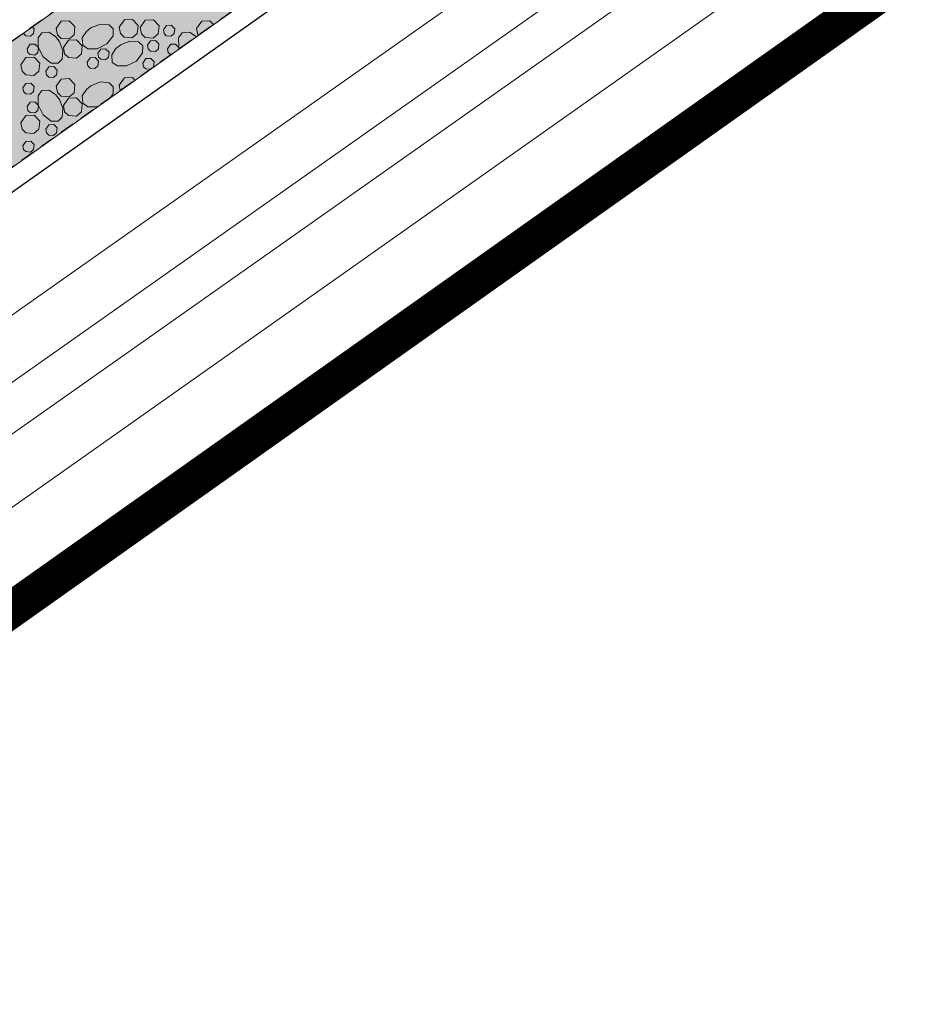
# Model space of a CAD drawing. Header units: metres. Extents: x 148425 to 149111, y 486065 to 486671.
# Tile 51 of 81: x 148766 to 148803, y 486362 to 486403. Entities that reach past the tile are written whole.
import ezdxf

# ---------------------------------------------------------------- set-up
doc = ezdxf.new("R2010")
doc.units = ezdxf.units.M
doc.header["$MEASUREMENT"] = 0
doc.linetypes.add('DGN Style 2', pattern=[1, 0.6, -0.4])
for name, color, linetype, lineweight in [('BWR-verw-drain ø 60', 60, 'drainage60w', 30), ('BWR-verw-situatie', 214, 'DGN Style 2', 13), ('TOP-L-topo objecten vlak', 7, 'Continuous', 0), ('WVB-alg-onderhoek', 7, 'Continuous', 30), ('WVB-alg-werkgrens', 6, 'Continuous', 53), ('WVB-pen-dik 013', 1, 'Continuous', 0), ('WVB-raster-20%', 254, 'Continuous', 30)]:
    doc.layers.add(name, color=color, linetype=linetype, lineweight=lineweight)
doc.styles.add('Style-WORKING', font='WORKING.shx')
doc.linetypes.add('drainage60w', pattern='A,2.1,["V",Style-WORKING,S=0.700002,R=0,X=-0.228,Y=-0.367],2.9,-0.32,0.02,-0.32,1,-0.32,5', length=11.98)

msp = doc.modelspace()

# ---------------------------------------------------------------- hatches: boundary and pattern name
at = {"layer": 'WVB-raster-20%', "linetype": 'Continuous', "lineweight": 0}
msp.add_hatch(color=256, dxfattribs=at).paths.add_polyline_path([(148924.789, 486510.032), (148922.439, 486513.361), (148903.543, 486500), (148747.547, 486389.546), (148744.596, 486388.204), (148728.278, 486376.797), (148726.384, 486374.527), (148583.29, 486273.18), (148579.06, 486270.35), (148577.545, 486269.321), (148570.335, 486264.284), (148554.904, 486255.134), (148557.704, 486250.188), (148559.694, 486251.626), (148727.071, 486370.042), (148730.958, 486371.59), (148748.805, 486384.219), (148750.944, 486386.728), (148910.697, 486500)], flags=0)

# ---------------------------------------------------------------- linework, layer by layer
at = {"layer": 'BWR-verw-drain ø 60', "linetype": 'drainage60w', "ltscale": 2.5, "flags": 128}
msp.add_lwpolyline([(148601.744, 486280.34), (148602.092, 486280.586), (148664.879, 486324.831), (148884.356, 486480.137), (148885.744, 486481.119)], dxfattribs=at)
at = {"layer": 'BWR-verw-situatie', "flags": 128}
for points in [[(148922.439, 486513.361), (148903.543, 486500), (148747.547, 486389.546), (148744.596, 486388.204), (148728.278, 486376.797), (148726.384, 486374.527), (148583.29, 486273.18), (148579.06, 486270.35), (148577.545, 486269.321), (148570.335, 486264.284), (148554.904, 486255.134)], [(148557.704, 486250.188), (148559.694, 486251.626), (148727.071, 486370.042), (148731.453, 486371.787), (148748.351, 486383.686), (148750.944, 486386.728), (148910.697, 486500), (148924.789, 486510.032)]]:
    msp.add_lwpolyline(points, dxfattribs=at)
at = {"layer": 'TOP-L-topo objecten vlak', "color": 7, "linetype": 'Continuous', "lineweight": 0}
for p, q in [((148927.99, 486505.498), (148565.2, 486249.74)), ((148929.298, 486503.645), (148567.034, 486248.258)), ((148930.304, 486502.219), (148568.866, 486247.415)), ((148612.283, 486274.838), (148931.208, 486500))]:
    msp.add_line(p, q, dxfattribs=at)
at = {"layer": 'WVB-alg-onderhoek', "lineweight": 40, "ltscale": 500}
msp.add_3dface([(148601.941, 486074.385), (149104.348, 486429.086), (148938.821, 486663.542), (148436.414, 486308.842)], dxfattribs=at)
at = {"layer": 'WVB-alg-werkgrens', "linetype": 'Continuous', "ltscale": 2.5, "const_width": 1.5, "flags": 128}
msp.add_lwpolyline([(148933.417, 486497.811), (148874.414, 486581.384), (148538.89, 486351.023), (148526.845, 486327.911), (148530.985, 486325.229), (148531.106, 486326.817), (148532.707, 486327.686), (148532.626, 486326.155), (148530.985, 486325.229), (148539.247, 486319.878), (148535.438, 486309.432), (148532.522, 486299.181), (148531.73, 486286.904), (148532.07, 486275.415), (148533.054, 486268.785), (148534.125, 486264.381), (148536.125, 486258.311), (148550.85, 486226.663)], close=True, dxfattribs=at)
at = {"layer": 'WVB-pen-dik 013'}
msp.add_line((148769.803, 486400.1), (148769.761, 486400.319), dxfattribs=at)
at = {"layer": 'WVB-pen-dik 013', "flags": 128}
for points in [[(148766.169, 486402.731), (148766.246, 486402.651), (148766.224, 486402.446), (148766.101, 486402.341), (148765.901, 486402.359), (148765.809, 486402.449), (148765.804, 486402.473)], [(148767.151, 486402.664), (148767.364, 486402.961), (148767.699, 486402.981), (148767.931, 486402.739), (148767.896, 486402.401), (148767.689, 486402.229), (148767.359, 486402.251), (148767.204, 486402.404), (148767.151, 486402.664)], [(148768.589, 486402.686), (148768.981, 486402.844), (148769.344, 486402.811), (148769.514, 486402.646), (148769.509, 486402.354), (148769.246, 486402.021), (148768.844, 486401.821), (148768.466, 486401.814), (148768.251, 486401.966), (148768.234, 486402.269), (148768.406, 486402.539), (148768.606, 486402.696)], [(148769.761, 486402.711), (148769.971, 486403.011), (148770.309, 486403.029), (148770.539, 486402.786), (148770.506, 486402.449), (148770.299, 486402.276), (148769.966, 486402.301), (148769.811, 486402.454), (148769.761, 486402.711)], [(148770.624, 486402.699), (148770.836, 486402.996), (148771.171, 486403.016), (148771.404, 486402.774), (148771.369, 486402.436), (148771.161, 486402.264), (148770.831, 486402.286), (148770.676, 486402.439), (148770.624, 486402.699)], [(148771.581, 486402.604), (148771.709, 486402.784), (148771.909, 486402.796), (148772.049, 486402.651), (148772.026, 486402.446), (148771.904, 486402.341), (148771.704, 486402.359), (148771.611, 486402.449), (148771.581, 486402.604)], [(148772.954, 486402.664), (148773.166, 486402.961), (148773.501, 486402.981), (148773.649, 486402.827)], [(148773.025, 486402.385), (148773.006, 486402.404), (148772.954, 486402.664)], [(148767.276, 486402.149), (148767.434, 486401.756), (148767.399, 486401.394), (148767.239, 486401.224), (148766.946, 486401.229), (148766.614, 486401.491), (148766.411, 486401.894), (148766.406, 486402.271), (148766.559, 486402.486), (148766.859, 486402.504), (148767.129, 486402.331), (148767.286, 486402.131)], [(148772.245, 486401.831), (148772.214, 486401.894), (148772.209, 486402.271), (148772.361, 486402.486), (148772.661, 486402.504), (148772.931, 486402.331), (148772.938, 486402.323)], [(148765.954, 486401.826), (148766.081, 486402.006), (148766.281, 486402.016), (148766.421, 486401.871), (148766.401, 486401.669), (148766.276, 486401.564), (148766.079, 486401.579), (148765.984, 486401.669), (148765.954, 486401.826)], [(148767.456, 486401.871), (148767.666, 486402.171), (148768.001, 486402.189), (148768.234, 486401.946), (148768.201, 486401.609), (148767.994, 486401.436), (148767.661, 486401.461), (148767.506, 486401.614), (148767.456, 486401.871)], [(148768.871, 486401.634), (148768.999, 486401.811), (148769.199, 486401.824), (148769.339, 486401.679), (148769.316, 486401.474), (148769.191, 486401.371), (148768.994, 486401.386), (148768.901, 486401.476), (148768.871, 486401.634)], [(148769.806, 486401.981), (148770.201, 486402.139), (148770.561, 486402.106), (148770.734, 486401.941), (148770.726, 486401.651), (148770.466, 486401.316), (148770.064, 486401.116), (148769.684, 486401.111), (148769.469, 486401.261), (148769.451, 486401.566), (148769.626, 486401.834), (148769.824, 486401.991)], [(148770.931, 486401.974), (148771.056, 486402.156), (148771.259, 486402.166), (148771.399, 486402.021), (148771.376, 486401.816), (148771.251, 486401.714), (148771.054, 486401.729), (148770.959, 486401.819), (148770.931, 486401.974)], [(148771.756, 486401.826), (148771.884, 486402.006), (148772.084, 486402.016), (148772.224, 486401.871), (148772.218, 486401.812)], [(148771.888, 486401.578), (148771.881, 486401.579), (148771.786, 486401.669), (148771.756, 486401.826)], [(148765.699, 486401.156), (148765.909, 486401.456), (148766.246, 486401.474), (148766.476, 486401.231), (148766.444, 486400.894), (148766.236, 486400.721), (148765.904, 486400.746), (148765.749, 486400.899), (148765.699, 486401.156)], [(148768.436, 486401.269), (148768.564, 486401.449), (148768.764, 486401.461), (148768.901, 486401.314), (148768.881, 486401.111), (148768.759, 486401.006), (148768.559, 486401.024), (148768.466, 486401.114), (148768.436, 486401.269)], [(148770.731, 486401.234), (148770.859, 486401.414), (148771.059, 486401.426), (148771.199, 486401.281), (148771.176, 486401.076), (148771.158, 486401.061)], [(148771.707, 486401.45), (148771.711, 486401.456), (148771.716, 486401.456)], [(148766.729, 486400.899), (148766.856, 486401.079), (148767.056, 486401.089), (148767.196, 486400.944), (148767.176, 486400.741), (148767.051, 486400.636), (148766.854, 486400.651), (148766.759, 486400.741), (148766.729, 486400.899)], [(148771.034, 486400.973), (148770.854, 486400.989), (148770.761, 486401.079), (148770.731, 486401.234)], [(148769.761, 486400.319), (148769.971, 486400.619), (148770.309, 486400.636), (148770.409, 486400.53)], [(148765.779, 486400.211), (148765.906, 486400.391), (148766.106, 486400.404), (148766.246, 486400.259), (148766.224, 486400.054), (148766.101, 486399.949), (148765.901, 486399.966), (148765.809, 486400.056), (148765.779, 486400.211)], [(148767.151, 486400.271), (148767.364, 486400.569), (148767.699, 486400.589), (148767.931, 486400.346), (148767.896, 486400.009), (148767.689, 486399.836), (148767.359, 486399.859), (148767.204, 486400.011), (148767.151, 486400.271)], [(148768.886, 486399.45), (148768.844, 486399.429), (148768.466, 486399.421), (148768.251, 486399.574), (148768.234, 486399.876), (148768.406, 486400.146), (148768.606, 486400.304)], [(148768.589, 486400.294), (148768.981, 486400.451), (148769.344, 486400.419), (148769.514, 486400.254), (148769.509, 486399.961), (148769.383, 486399.802)], [(148767.276, 486399.756), (148767.434, 486399.364), (148767.399, 486399.001), (148767.239, 486398.831), (148766.946, 486398.836), (148766.614, 486399.099), (148766.411, 486399.501), (148766.406, 486399.879), (148766.559, 486400.094), (148766.859, 486400.111), (148767.129, 486399.939), (148767.286, 486399.739)], [(148767.456, 486399.479), (148767.666, 486399.779), (148768.001, 486399.796), (148768.234, 486399.554), (148768.201, 486399.216), (148767.994, 486399.044), (148767.661, 486399.069), (148767.506, 486399.221), (148767.456, 486399.479)], [(148765.954, 486399.434), (148766.081, 486399.614), (148766.281, 486399.624), (148766.421, 486399.479), (148766.401, 486399.276), (148766.276, 486399.171), (148766.079, 486399.186), (148765.984, 486399.276), (148765.954, 486399.434)], [(148765.699, 486398.764), (148765.909, 486399.064), (148766.246, 486399.081), (148766.476, 486398.839), (148766.444, 486398.501), (148766.236, 486398.329), (148765.904, 486398.354), (148765.749, 486398.506), (148765.699, 486398.764)], [(148766.729, 486398.506), (148766.856, 486398.686), (148767.056, 486398.696), (148767.196, 486398.551), (148767.176, 486398.349), (148767.051, 486398.244), (148766.854, 486398.259), (148766.759, 486398.349), (148766.729, 486398.506)], [(148765.779, 486397.819), (148765.906, 486397.999), (148766.106, 486398.011), (148766.246, 486397.866), (148766.224, 486397.661), (148766.101, 486397.556), (148765.901, 486397.574), (148765.809, 486397.664), (148765.779, 486397.819)]]:
    msp.add_lwpolyline(points, dxfattribs=at)
at = {"layer": 'WVB-raster-20%', "linetype": 'Continuous', "lineweight": 0, "flags": 128}
msp.add_lwpolyline([(148924.789, 486510.032), (148922.439, 486513.361), (148903.543, 486500), (148747.547, 486389.546), (148744.596, 486388.204), (148728.278, 486376.797), (148726.384, 486374.527), (148583.29, 486273.18), (148579.06, 486270.35), (148577.545, 486269.321), (148570.335, 486264.284), (148554.904, 486255.134), (148557.704, 486250.188), (148559.694, 486251.626), (148727.071, 486370.042), (148730.958, 486371.59), (148748.805, 486384.219), (148750.944, 486386.728), (148910.697, 486500)], close=True, dxfattribs=at)

doc.saveas('drawing.dxf')
